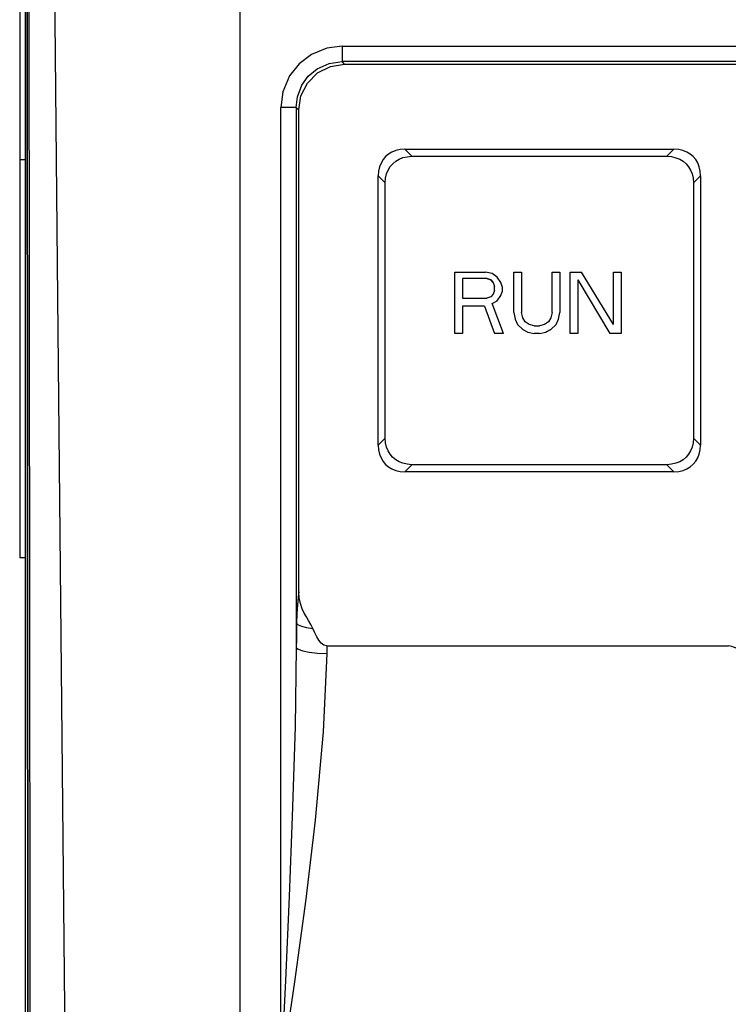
# Model space of a CAD drawing. Extents: x 0 to 420, y 0 to 297.
# Tile 19 of 30: x 190 to 202, y 145 to 161. Entities that reach past the tile are written whole.
import ezdxf

# ---------------------------------------------------------------- set-up
doc = ezdxf.new("R2010")
doc.units = 0
doc.header["$LTSCALE"] = 23.1
doc.layers.get('0').update_dxf_attribs({"linetype": 'CONTINUOUS'})

msp = doc.modelspace()

# ---------------------------------------------------------------- linework, layer by layer
at = {"color": 7, "linetype": 'CONTINUOUS'}
for p, q in [((193.716, 172.797), (193.716, 124.433)), ((190.244, 171.816), (190.275, 125.518)), ((190.277, 125.519), (190.245, 171.816)), ((190.216, 170.554), (190.216, 125.518)), ((190.129, 165.328), (190.129, 152.328)), ((195.378, 160.65), (195.378, 160.401)), ((195.378, 160.65), (221.054, 160.65)), ((195.42, 160.36), (195.378, 160.401)), ((221.054, 160.401), (195.378, 160.401)), ((195.42, 160.36), (221.013, 160.36)), ((194.382, 143.916), (194.382, 159.654)), ((194.631, 159.654), (194.382, 159.654)), ((194.631, 159.654), (194.631, 150.863)), ((194.631, 159.654), (194.673, 159.613)), ((194.673, 151.772), (194.673, 159.613)), ((196.515, 158.859), (196.399, 158.975)), ((196.399, 158.975), (200.783, 158.975)), ((196.515, 158.859), (200.668, 158.859)), ((200.783, 158.975), (200.668, 158.859)), ((190.129, 158.806), (190.216, 158.806)), ((195.966, 154.158), (195.966, 158.542)), ((195.966, 158.542), (196.082, 158.426)), ((201.101, 158.426), (201.216, 158.542)), ((201.216, 158.542), (201.216, 154.158)), ((196.082, 154.273), (196.082, 158.426)), ((201.101, 158.426), (201.101, 154.273)), ((197.216, 155.975), (197.216, 156.975)), ((197.216, 156.975), (197.716, 156.975)), ((197.82, 156.953), (197.716, 156.975)), ((197.904, 156.89), (197.82, 156.953)), ((198.175, 156.315), (198.175, 156.975)), ((198.175, 156.975), (198.3, 156.975)), ((198.3, 156.975), (198.3, 156.315)), ((198.8, 156.315), (198.8, 156.975)), ((198.8, 156.975), (198.925, 156.975)), ((198.925, 156.975), (198.925, 156.315)), ((199.091, 155.975), (199.091, 156.975)), ((199.091, 156.975), (199.279, 156.975)), ((199.8, 156.124), (199.279, 156.975)), ((199.8, 156.124), (199.8, 156.975)), ((199.8, 156.975), (199.925, 156.975)), ((199.925, 156.975), (199.925, 155.975)), ((197.737, 156.869), (197.341, 156.869)), ((197.341, 156.868), (197.341, 156.549)), ((197.737, 156.868), (197.341, 156.868)), ((197.8, 156.847), (197.737, 156.869)), ((197.737, 156.868), (197.8, 156.847)), ((197.8, 156.847), (197.841, 156.804)), ((197.841, 156.805), (197.8, 156.847)), ((197.841, 156.804), (197.862, 156.741)), ((197.862, 156.677), (197.862, 156.741)), ((197.966, 156.804), (197.904, 156.89)), ((197.987, 156.741), (197.966, 156.804)), ((197.987, 156.741), (197.987, 156.656)), ((199.216, 156.847), (199.216, 155.975)), ((199.216, 156.847), (199.737, 155.975)), ((197.841, 156.613), (197.8, 156.57)), ((197.862, 156.677), (197.841, 156.613)), ((197.904, 156.507), (197.966, 156.592)), ((197.966, 156.592), (197.987, 156.656)), ((197.341, 156.549), (197.737, 156.549)), ((197.341, 156.421), (197.341, 155.975)), ((197.695, 156.421), (197.341, 156.421)), ((197.695, 156.421), (197.862, 155.975)), ((197.8, 156.57), (197.737, 156.549)), ((197.82, 156.464), (197.904, 156.507)), ((198.008, 155.975), (197.82, 156.464)), ((198.175, 156.315), (198.195, 156.209)), ((198.32, 156.23), (198.3, 156.315)), ((198.8, 156.315), (198.779, 156.23)), ((198.904, 156.209), (198.925, 156.315)), ((198.195, 156.209), (198.237, 156.124)), ((198.237, 156.124), (198.32, 156.039)), ((198.362, 156.166), (198.32, 156.23)), ((198.425, 156.124), (198.362, 156.166)), ((198.508, 156.102), (198.425, 156.124)), ((198.508, 156.102), (198.591, 156.102)), ((198.675, 156.124), (198.591, 156.102)), ((198.737, 156.166), (198.675, 156.124)), ((198.779, 156.23), (198.737, 156.166)), ((198.862, 156.124), (198.779, 156.039)), ((198.779, 156.039), (198.862, 156.124)), ((198.862, 156.124), (198.904, 156.209)), ((197.341, 155.975), (197.216, 155.975)), ((198.008, 155.975), (197.862, 155.975)), ((198.32, 156.039), (198.32, 156.039)), ((198.32, 156.039), (198.404, 155.996)), ((198.404, 155.996), (198.404, 155.996)), ((198.404, 155.996), (198.508, 155.975)), ((198.508, 155.975), (198.508, 155.975)), ((198.591, 155.975), (198.508, 155.975)), ((198.591, 155.975), (198.695, 155.996)), ((198.591, 155.975), (198.591, 155.975)), ((198.779, 156.039), (198.695, 155.996)), ((198.695, 155.996), (198.779, 156.039)), ((198.695, 155.996), (198.695, 155.996)), ((198.779, 156.039), (198.779, 156.039)), ((199.216, 155.975), (199.091, 155.975)), ((199.925, 155.975), (199.737, 155.975)), ((196.082, 154.273), (195.966, 154.158)), ((201.216, 154.158), (201.101, 154.273)), ((196.399, 153.725), (196.515, 153.84)), ((200.783, 153.725), (196.399, 153.725)), ((200.668, 153.84), (196.515, 153.84)), ((200.668, 153.84), (200.783, 153.725)), ((190.129, 152.328), (190.216, 152.328)), ((195.132, 150.89), (195.129, 150.766)), ((195.132, 150.89), (201.668, 150.89))]:
    msp.add_line(p, q, dxfattribs=at)
for points in [[(190.267, 171.816), (190.283, 156.388), (190.297, 140.959), (190.309, 125.53)], [(190.6, 171.816), (190.74, 157.117), (190.891, 141.693), (191.049, 125.542)], [(195.378, 160.65), (195.131, 160.619), (194.879, 160.516), (194.679, 160.364), (194.524, 160.167), (194.415, 159.909), (194.382, 159.654)], [(194.631, 159.654), (194.652, 159.829), (194.723, 160.015), (194.827, 160.161), (194.972, 160.283), (195.169, 160.372), (195.378, 160.401)], [(194.673, 159.613), (194.709, 159.844), (194.815, 160.052), (194.98, 160.217), (195.188, 160.323), (195.42, 160.36)], [(196.399, 158.975), (196.322, 158.969), (196.253, 158.953), (196.19, 158.928), (196.135, 158.895), (196.087, 158.854), (196.046, 158.805), (196.013, 158.75), (195.988, 158.688), (195.972, 158.619), (195.966, 158.542)], [(196.082, 158.426), (196.087, 158.503), (196.104, 158.573), (196.129, 158.635), (196.162, 158.691), (196.203, 158.739), (196.252, 158.78), (196.307, 158.813), (196.369, 158.838), (196.438, 158.853), (196.515, 158.859)], [(200.668, 158.859), (200.745, 158.854), (200.814, 158.837), (200.877, 158.812), (200.932, 158.779), (200.98, 158.738), (201.021, 158.689), (201.054, 158.634), (201.079, 158.572), (201.095, 158.503), (201.101, 158.426)], [(201.216, 158.542), (201.211, 158.619), (201.195, 158.689), (201.169, 158.751), (201.136, 158.806), (201.095, 158.855), (201.046, 158.896), (200.991, 158.929), (200.929, 158.953), (200.86, 158.969), (200.783, 158.975)], [(196.515, 153.84), (196.438, 153.846), (196.368, 153.862), (196.306, 153.887), (196.251, 153.92), (196.202, 153.962), (196.161, 154.01), (196.128, 154.065), (196.103, 154.127), (196.088, 154.196), (196.082, 154.273)], [(201.101, 154.273), (201.095, 154.196), (201.079, 154.127), (201.054, 154.064), (201.021, 154.009), (200.979, 153.961), (200.931, 153.92), (200.876, 153.887), (200.814, 153.862), (200.745, 153.846), (200.668, 153.84)], [(195.966, 154.158), (195.972, 154.081), (195.988, 154.012), (196.013, 153.949), (196.047, 153.894), (196.088, 153.845), (196.136, 153.804), (196.191, 153.771), (196.253, 153.747), (196.322, 153.731), (196.399, 153.725)], [(200.783, 153.725), (200.86, 153.731), (200.93, 153.747), (200.992, 153.772), (201.048, 153.805), (201.096, 153.847), (201.137, 153.895), (201.17, 153.95), (201.195, 154.012), (201.211, 154.081), (201.216, 154.158)], [(194.673, 151.772), (194.661, 151.68), (194.651, 151.561), (194.643, 151.419), (194.638, 151.26)], [(194.904, 151.173), (194.872, 151.239), (194.834, 151.302), (194.797, 151.363), (194.763, 151.425), (194.731, 151.495), (194.701, 151.579), (194.68, 151.674), (194.673, 151.772)], [(194.638, 151.26), (194.636, 151.128), (194.634, 150.996), (194.631, 150.863)], [(194.638, 151.26), (194.665, 151.234), (194.72, 151.21), (194.8, 151.19), (194.904, 151.173)], [(195.132, 150.89), (195.082, 150.902), (195.037, 150.936), (194.999, 150.981), (194.965, 151.037), (194.933, 151.102), (194.904, 151.173)], [(194.631, 150.863), (194.612, 149.575), (194.568, 148.114), (194.517, 146.813), (194.455, 145.444), (194.382, 143.916)], [(194.631, 150.863), (194.665, 150.835), (194.737, 150.809), (194.844, 150.788), (194.979, 150.773), (195.129, 150.766)], [(202.326, 150.2), (202.287, 150.306), (202.243, 150.399), (202.196, 150.482), (202.147, 150.553), (202.099, 150.614), (202.053, 150.665), (202.008, 150.709), (201.966, 150.745), (201.926, 150.776), (201.888, 150.803), (201.851, 150.825), (201.816, 150.844), (201.784, 150.859), (201.753, 150.872), (201.723, 150.881), (201.695, 150.887), (201.668, 150.89)], [(195.129, 150.766), (195.071, 149.493), (194.94, 148.053), (194.786, 146.77), (194.601, 145.42), (194.382, 143.916)]]:
    msp.add_lwpolyline(points, dxfattribs=at)

doc.saveas('drawing.dxf')
